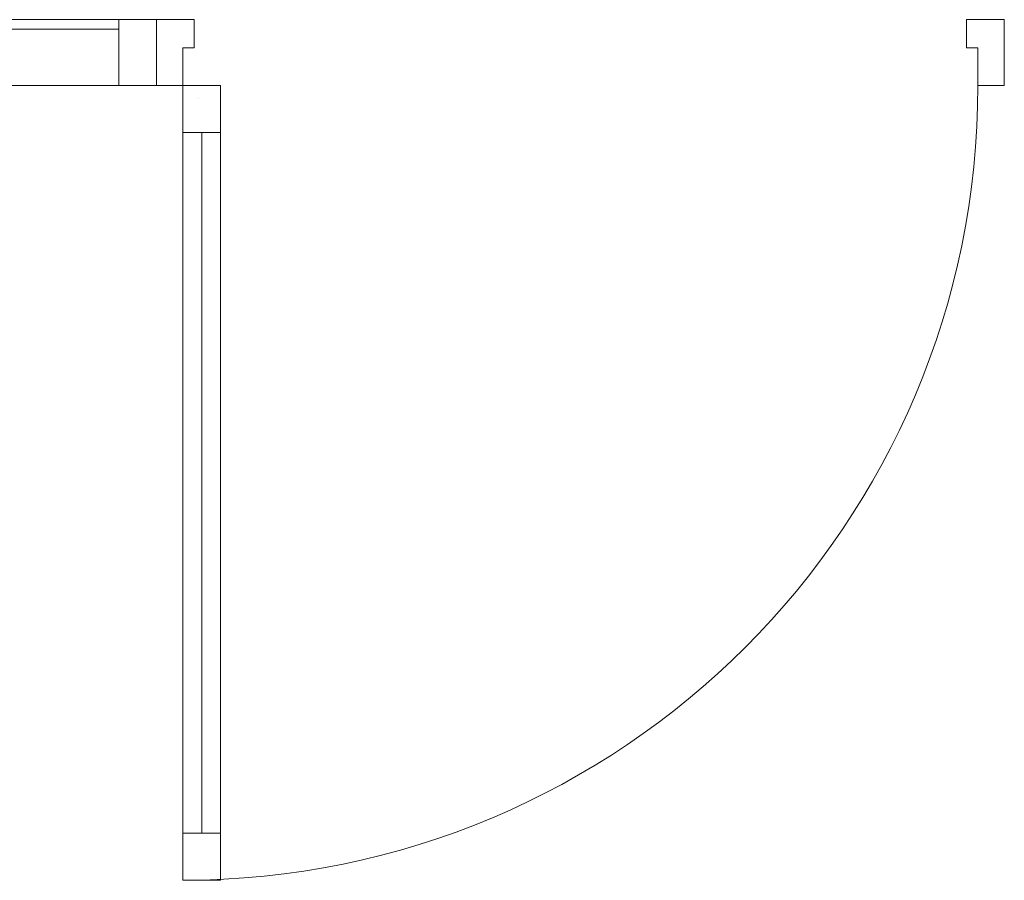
# Model space of a CAD drawing. Header units: millimetres. Extents: x -40968 to 77376, y -17881 to 4746.
# Tile 121 of 180: x -10314 to -9269, y 1196 to 2110. Entities that reach past the tile are written whole.
import ezdxf

# ---------------------------------------------------------------- set-up
doc = ezdxf.new("R2010")
doc.units = ezdxf.units.MM
doc.header["$MEASUREMENT"] = 0
doc.layers.add('Nuevo_08_E_Envans secs', color=7, linetype='Continuous')
doc.layers.add('Nuevo_Puertas Archicad', color=7, linetype='Continuous')
doc.layers.add('Nuevo_Puertas Archicad_Pluma_Nº__1', color=7, linetype='Continuous', lineweight=5)
doc.layers.add('Nuevo_Ventanas Archicad_Pluma_Nº__1', color=7, linetype='Continuous', lineweight=5)
doc.layers.add('Nuevo_Puertas Archicad_Pluma_Nº__3', color=7, linetype='Continuous', lineweight=5, true_color=0xa4a4a4)
doc.layers.add('Nuevo_Ventanas Archicad_Pluma_Nº__103', color=7, linetype='Continuous', lineweight=5, true_color=0xa4a4a6)
pattern_1 = [(45, (0, 0), (-159.1, 159.1), []), (45, (-53.03, 53.03), (-159.1, 159.1), [])]
pattern_2 = [(0, (0, 0), (0, 779.4), [48.75, -401.25]), (0, (225, 389.7), (0, 779.4), [48.75, -401.25]), (60, (0, 0), (-675, 389.7), [48.75, -401.25]), (60, (450, 0), (-675, 389.7), [48.75, -401.25]), (120, (48.75, 0), (675, 389.7), [48.75, -401.25]), (120, (498.75, 0), (675, 389.7), [48.75, -401.25]), (0, (0, 75), (0, 150), [0, -150, 0, -225]), (45, (75, 75), (-106.066, 106.066), [0, -112.5, 0, -187.5])]

# ---------------------------------------------------------------- blocks, each defined once
blk = doc.blocks.new('Ventana Escaparate 27')
at = {"layer": 'Nuevo_Ventanas Archicad_Pluma_Nº__103', "linetype": 'Continuous', "lineweight": 5, "true_color": 0xa4a4a6}
h = blk.add_hatch(dxfattribs=at)
h.set_pattern_fill('Acero_0005', color=253, style=0, pattern_type=2)
h.set_pattern_definition(pattern_1)
h.paths.add_polyline_path([(-656.9, 0), (-656.9, -70), (-616.9, -70), (-616.9, 0)])
h = blk.add_hatch(dxfattribs=at)
h.set_pattern_fill('Acero_0005', color=253, style=0, pattern_type=2)
h.set_pattern_definition(pattern_1)
h.paths.add_polyline_path([(616.9, 0), (616.9, -70), (656.9, -70), (656.9, 0)])
at = {"layer": 'Nuevo_Ventanas Archicad_Pluma_Nº__1', "color": 7, "linetype": 'Continuous', "lineweight": 5}
for p, q in [((-656.9, 0), (656.9, 0)), ((-656.9, 0), (656.9, 0)), ((-656.9, 0), (-656.9, -70)), ((-616.9, 0), (-656.9, 0)), ((-656.9, 0), (-656.9, -5)), ((-656.9, 0), (-656.9, -5)), ((-616.9, -70), (-616.9, 0)), ((616.9, 0), (616.9, -70)), ((656.9, 0), (616.9, 0)), ((656.9, -70), (656.9, 0)), ((656.9, 0), (656.9, -5)), ((656.9, 0), (656.9, -5)), ((-656.9, -5), (-656.9, -65)), ((-656.9, -5), (-656.9, -65)), ((-616.9, -10), (616.9, -10)), ((656.9, -5), (656.9, -65)), ((656.9, -5), (656.9, -65)), ((-656.9, -65), (-656.9, -70)), ((-656.9, -65), (-656.9, -70)), ((-656.9, -70), (656.9, -70)), ((-656.9, -70), (656.9, -70)), ((-656.9, -70), (-616.9, -70)), ((616.9, -70), (656.9, -70)), ((656.9, -65), (656.9, -70)), ((656.9, -65), (656.9, -70))]:
    blk.add_line(p, q, dxfattribs=at)
blk = doc.blocks.new('Puerta 27_9')
at = {"layer": 'Nuevo_Puertas Archicad', "linetype": 'Continuous', "lineweight": 0, "true_color": 0xffffff}
h = blk.add_hatch(dxfattribs=at)
h.set_pattern_fill('Hormigón_en_Masa_0005', style=0, pattern_type=2)
h.set_pattern_definition(pattern_2)
h.paths.add_polyline_path([(422, 844), (382, 844), (382, 794), (422, 794)])
h = blk.add_hatch(dxfattribs=at)
h.set_pattern_fill('Hormigón_en_Masa_0005', style=0, pattern_type=2)
h.set_pattern_definition(pattern_2)
h.paths.add_polyline_path([(382, 0), (422, 0), (422, 50), (382, 50)])
at = {"layer": 'Nuevo_Puertas Archicad_Pluma_Nº__1', "color": 7, "linetype": 'Continuous', "lineweight": 5}
for p, q in [((382, 794), (382, 844)), ((382, 844), (422, 844)), ((422, 844), (422, 794)), ((422, 794), (382, 794)), ((402, 794), (402, 50)), ((382, 0), (382, 50)), ((382, 50), (422, 50)), ((422, 50), (422, 0)), ((-422, 0), (-450, 0)), ((-450, 0), (-450, -70)), ((-450, 0), (-450, -5)), ((-450, 0), (-450, -5)), ((-422, -40), (-422, 0)), ((422, 0), (382, 0)), ((450, 0), (422, 0)), ((422, 0), (422, -40)), ((450, -70), (450, 0)), ((450, 0), (450, -5)), ((450, 0), (450, -5)), ((-450, -5), (-450, -65)), ((-450, -5), (-450, -65)), ((450, -5), (450, -65)), ((450, -5), (450, -65)), ((-410, -40), (-422, -40)), ((-410, -70), (-410, -40)), ((422, -40), (410, -40)), ((410, -40), (410, -70)), ((-450, -65), (-450, -70)), ((-450, -65), (-450, -70)), ((-450, -70), (-410, -70)), ((410, -70), (450, -70)), ((450, -65), (450, -70)), ((450, -65), (450, -70))]:
    blk.add_line(p, q, dxfattribs=at)
at = {"layer": 'Nuevo_Puertas Archicad_Pluma_Nº__1', "color": 7, "linetype": 'Continuous', "lineweight": 5, "flags": 128}
for points in [[(402, 794), (402, 50), (382, 50), (382, 794)], [(422, 794), (422, 50), (402, 50), (402, 794)]]:
    blk.add_lwpolyline(points, close=True, dxfattribs=at)
at = {"layer": 'Nuevo_Puertas Archicad_Pluma_Nº__3', "color": 253, "linetype": 'Continuous', "lineweight": 5, "true_color": 0xa4a4a4}
blk.add_arc((422, 0), 844, 90, 180, dxfattribs=at)
blk = doc.blocks.new('Muro_88_5', base_point=(-8005.1, 2039.6))
at = {"layer": 'Nuevo_Puertas Archicad', "color": 253, "linetype": 'Continuous', "lineweight": 5, "true_color": 0xa4a4a6, "zscale": 1000, "rotation": 180}
blk.add_blockref('Puerta 27_9', (-9719, 2039.6), dxfattribs=at)
at = {"layer": 'Nuevo_Ventanas Archicad_Pluma_Nº__1', "color": 7, "linetype": 'Continuous', "lineweight": 5, "zscale": 1000}
blk.add_blockref('Ventana Escaparate 27', (-10825.9, 2109.6), dxfattribs=at)

msp = doc.modelspace()

# ---------------------------------------------------------------- block references
at = {"layer": 'Nuevo_08_E_Envans secs', "color": 7, "lineweight": 20}
msp.add_blockref('Muro_88_5', (-8005.1, 2039.6), dxfattribs=at)

doc.saveas('drawing.dxf')
